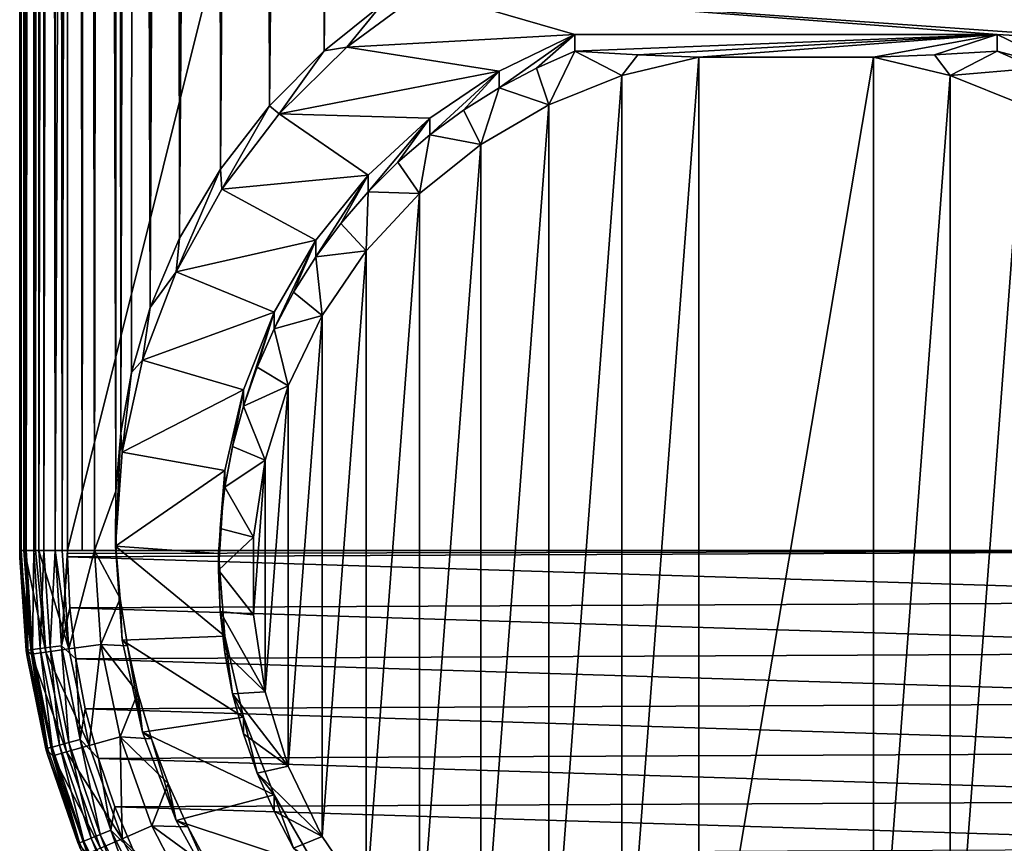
# Model space of a CAD drawing. Header units: metres. Extents: x -25 to 31, y -154 to 31.
# Tile 2 of 110: x -16 to 5, y -144 to -127. Entities that reach past the tile are written whole.
import ezdxf

# ---------------------------------------------------------------- set-up
doc = ezdxf.new("R2010")
doc.units = ezdxf.units.M
doc.layers.add('solid_FIT-WB-M-WASTE', color=7, linetype='CONTINUOUS')

msp = doc.modelspace()

# ---------------------------------------------------------------- linework, layer by layer
at = {"layer": 'solid_FIT-WB-M-WASTE'}
for points in [[(-15.965926, -138, 124.25882), (-15.965925, -17.783419, 124.25882), (-16, -17.783419, 124)], [(-15.965926, -138, 124.25882), (-16, -17.783419, 124), (-16, -138, 124)], [(-16, -138, 119.5), (-16, -138, 124), (-16, -17.783419, 124)], [(-16, -138.000031, 115), (-16, -138, 119.5), (-16, -17.783419, 124)], [(-16, -77.891731, 115), (-16, -138.000031, 115), (-16, -17.783419, 124)], [(-15.991888, -17.807112, 114.59729), (-16, -138.000031, 115), (-16, -77.891731, 115)], [(-15.991888, -17.807112, 114.59729), (-15.966176, -17.88187, 114.178215), (-16, -138.000031, 115)], [(-15.966176, -17.88187, 114.178215), (-15.920046, -18.014933, 113.737984), (-16, -138.000031, 115)], [(-15.965926, -138, 124.25882), (-15.865894, -138, 124.500229), (-15.965925, -17.783419, 124.25882)], [(-15.865894, -138, 124.500229), (-15.866022, -17.783419, 124.500008), (-15.965925, -17.783419, 124.25882)], [(-15.865894, -138, 124.500229), (-15.707101, -17.783419, 124.707115), (-15.866022, -17.783419, 124.500008)], [(-15.865894, -138, 124.500229), (-15.706737, -138, 124.707474), (-15.707101, -17.783419, 124.707115)], [(-15.706737, -138, 124.707474), (-15.49999, -17.783419, 124.866028), (-15.707101, -17.783419, 124.707115)], [(-15.706737, -138, 124.707474), (-15.49932, -138, 124.866417), (-15.49999, -17.783419, 124.866028)], [(-15.49932, -138, 124.866417), (-15.258805, -17.783419, 124.965927), (-15.49999, -17.783419, 124.866028)], [(-15.49932, -138, 124.866417), (-15.257808, -138, 124.966194), (-15.258805, -17.783419, 124.965927)], [(-15.257808, -138, 124.966194), (-15.000001, -77.891708, 125), (-15.258805, -17.783419, 124.965927)], [(-15.000001, -77.891708, 125), (-14.999984, -138, 125), (15, -17.783419, 125)], [(-14.999984, -138, 125), (15, -138, 125), (15, -17.783419, 125)], [(-15.916571, -138, 113.71096), (-16, -138.000031, 115), (-15.920046, -18.014933, 113.737984)], [(-15.916571, -138, 113.71096), (-15.920046, -18.014933, 113.737984), (-15.84843, -18.218699, 113.265518)], [(-15.900612, -138, 113.593628), (-15.916571, -138, 113.71096), (-15.84843, -18.218699, 113.265518)], [(-15.900612, -138, 113.593628), (-15.84843, -18.218699, 113.265518), (-15.742811, -18.513035, 112.746643)], [(-15.667662, -138, 112.443375), (-15.900612, -138, 113.593628), (-15.742811, -18.513035, 112.746643)], [(-15.667662, -138, 112.443375), (-15.742811, -18.513035, 112.746643), (-15.590003, -18.926661, 112.165947)], [(-15.602843, -138, 112.20977), (-15.667662, -138, 112.443375), (-15.590003, -18.926661, 112.165947)], [(-15.602843, -138, 112.20977), (-15.590003, -18.926661, 112.165947), (-15.489686, -19.190697, 111.846291)], [(-15.602843, -138, 112.20977), (-15.489686, -19.190697, 111.846291), (-15.368859, -19.501238, 111.503647)], [(-15.257438, -138, 111.218483), (-15.602843, -138, 112.20977), (-15.368859, -19.501238, 111.503647)], [(-15.257438, -138, 111.218483), (-15.368859, -19.501238, 111.503647), (-15.223244, -19.865082, 111.135834)], [(-15.112661, -138, 110.881821), (-15.257438, -138, 111.218483), (-15.223244, -19.865082, 111.135834)], [(-15.112661, -138, 110.881821), (-15.223244, -19.865082, 111.135834), (-15.047951, -20.288929, 110.741531)], [(-15.112661, -138, 110.881821), (-15.047951, -20.288929, 110.741531), (-14.837956, -20.777456, 110.321266)], [(-14.692722, -138, 110.056664), (-15.112661, -138, 110.881821), (-14.837956, -20.777456, 110.321266)], [(-14.692722, -138, 110.056664), (-14.837956, -20.777456, 110.321266), (-14.588801, -21.331827, 109.878235)], [(-14.439886, -138, 109.636391), (-14.692722, -138, 110.056664), (-14.588801, -21.331827, 109.878235)], [(-14.439886, -138, 109.636391), (-14.588801, -21.331827, 109.878235), (-14.298265, -21.946394, 109.419785)], [(-14.439886, -138, 109.636391), (-14.298265, -21.946394, 109.419785), (-13.990089, -136.762222, 108.986816)], [(-14.298265, -21.946394, 109.419785), (-13.967227, -22.60817, 108.956551), (-13.990089, -136.762222, 108.986816)], [(-13.967227, -22.60817, 108.956551), (-13.890738, -135.547287, 108.857018), (-13.990089, -136.762222, 108.986816)], [(-13.967227, -22.60817, 108.956551), (-13.600362, -23.297689, 108.50119), (-13.890738, -135.547287, 108.857018)], [(-13.600362, -23.297689, 108.50119), (-13.667246, -134.287704, 108.580231), (-13.890738, -135.547287, 108.857018)], [(-13.600362, -23.297689, 108.50119), (-13.275497, -132.932495, 108.139435), (-13.667246, -134.287704, 108.580231)], [(-13.600362, -23.297689, 108.50119), (-13.20529, -23.992975, 108.06575), (-13.275497, -132.932495, 108.139435)], [(-13.20529, -23.992975, 108.06575), (-12.790124, -24.675259, 107.65873), (-13.275497, -132.932495, 108.139435)], [(-12.790124, -24.675259, 107.65873), (-12.660798, -131.484451, 107.541153), (-13.275497, -132.932495, 108.139435)], [(-12.790124, -24.675259, 107.65873), (-12.36235, -25.330589, 107.285049), (-12.660798, -131.484451, 107.541153)], [(-12.36235, -25.330589, 107.285049), (-11.927967, -25.950245, 106.94648), (-12.660798, -131.484451, 107.541153)], [(-11.927967, -25.950245, 106.94648), (-11.811065, -130.0392, 106.861763), (-12.660798, -131.484451, 107.541153)], [(-11.927967, -25.950245, 106.94648), (-11.491502, -26.529741, 106.642761), (-11.811065, -130.0392, 106.861763)], [(-11.491502, -26.529741, 106.642761), (-11.056448, -27.067017, 106.372581), (-11.811065, -130.0392, 106.861763)], [(-11.056448, -27.067017, 106.372581), (-10.781389, -128.71666, 106.217178), (-11.811065, -130.0392, 106.861763)], [(-11.056448, -27.067017, 106.372581), (-10.625159, -27.562229, 106.133888), (-10.781389, -128.71666, 106.217178)], [(-10.625159, -27.562229, 106.133888), (-10.199358, -28.016514, 105.924461), (-10.781389, -128.71666, 106.217178)], [(-10.199358, -28.016514, 105.924461), (-9.780201, -28.431753, 105.742027), (-10.781389, -128.71666, 106.217178)], [(-9.780201, -28.431753, 105.742027), (-9.643579, -127.573273, 105.687401), (-10.781389, -128.71666, 106.217178)], [(-9.780201, -28.431753, 105.742027), (-9.368334, -28.810202, 105.584358), (-9.643579, -127.573273, 105.687401)], [(-9.368334, -28.810202, 105.584358), (-8.964164, -29.15414, 105.449409), (-9.643579, -127.573273, 105.687401)], [(-8.964164, -29.15414, 105.449409), (-8.567922, -29.465963, 105.335335), (-9.643579, -127.573273, 105.687401)], [(-8.567922, -29.465963, 105.335335), (-8.448201, -126.610435, 105.304314), (-9.643579, -127.573273, 105.687401)], [(-15.257808, -138, 124.966194), (-14.999984, -138, 125), (-15.000001, -77.891708, 125)], [(-4.407096, -127.232994, 103.6092), (-9.168052, -127.493423, 103.655121), (-7.568941, -126.314537, 103.44725)], [(-8.448201, -126.610435, 105.304314), (-7.568941, -126.314537, 103.44725), (-9.168052, -127.493423, 103.655121)], [(-7.568941, -126.314537, 103.44725), (7.568967, -126.314552, 103.44725), (9.168085, -127.493454, 103.655128)], [(4.407096, -127.232994, 103.6092), (-7.568941, -126.314537, 103.44725), (9.168085, -127.493454, 103.655128)], [(-4.407096, -127.232994, 103.6092), (-7.568941, -126.314537, 103.44725), (4.407096, -127.232994, 103.6092)], [(-9.643579, -127.573273, 105.687401), (-8.448201, -126.610435, 105.304314), (-9.168052, -127.493423, 103.655121)], [(-4.407096, -127.232994, 103.6092), (-5.988306, -127.995636, 103.743675), (-9.168052, -127.493423, 103.655121)], [(-5.988292, -128.342926, 101.774055), (-5.988306, -127.995636, 103.743675), (-4.407096, -127.232994, 103.6092)], [(-5.988292, -128.342926, 101.774055), (-4.407096, -127.232994, 103.6092), (-5.21213, -127.932663, 101.701714)], [(-5.21213, -127.932663, 101.701714), (-4.407096, -127.232994, 103.6092), (-4.407096, -127.580292, 101.639587)], [(-4.407096, -127.580292, 101.639587), (-4.407096, -127.232994, 103.6092), (4.407096, -127.232994, 103.6092)], [(-4.407096, -127.580292, 101.639587), (4.407096, -127.232994, 103.6092), (-3.094886, -127.653732, 101.223099)], [(-3.094886, -127.653732, 101.223099), (4.407096, -127.232994, 103.6092), (-1.822773, -127.701843, 100.950218)], [(1.822773, -127.701843, 100.950218), (-1.822773, -127.701843, 100.950218), (4.407096, -127.232994, 103.6092)], [(3.096642, -127.653648, 101.223564), (1.822773, -127.701843, 100.950218), (4.407096, -127.232994, 103.6092)], [(3.096642, -127.653648, 101.223564), (4.407096, -127.232994, 103.6092), (4.407096, -127.580292, 101.639587)], [(5.988306, -127.995636, 103.743675), (4.407096, -127.232994, 103.6092), (9.168085, -127.493454, 103.655128)], [(4.407096, -127.580292, 101.639587), (4.407096, -127.232994, 103.6092), (5.988306, -127.995636, 103.743675)], [(-10.781389, -128.71666, 106.217178), (-9.643579, -127.573273, 105.687401), (-10.580482, -128.884399, 103.900383)], [(-5.988306, -127.995636, 103.743675), (-10.580482, -128.884399, 103.900383), (-9.168052, -127.493423, 103.655121)], [(-9.643579, -127.573273, 105.687401), (-9.168052, -127.493423, 103.655121), (-10.580482, -128.884399, 103.900383)], [(-5.21213, -127.932663, 101.701714), (-4.407096, -127.580292, 101.639587), (-4.953313, -128.697144, 101.125717)], [(-4.407096, -127.580292, 101.639587), (-3.425509, -128.085159, 101.017807), (-4.953313, -128.697144, 101.125717)], [(-4.407096, -127.580292, 101.639587), (-3.094886, -127.653732, 101.223099), (-3.425509, -128.085159, 101.017807)], [(-3.094886, -127.653732, 101.223099), (-1.822773, -127.701843, 100.950218), (-3.425509, -128.085159, 101.017807)], [(3.096642, -127.653648, 101.223564), (3.425528, -128.085175, 101.017807), (1.822773, -127.701843, 100.950218)], [(3.096642, -127.653648, 101.223564), (4.407096, -127.580292, 101.639587), (3.425528, -128.085175, 101.017807)], [(3.425528, -128.085175, 101.017807), (4.407096, -127.580292, 101.639587), (5.21213, -127.932663, 101.701714)], [(5.21213, -127.932663, 101.701714), (4.407096, -127.580292, 101.639587), (5.988306, -127.995636, 103.743675)], [(-1.822773, -127.701843, 100.950218), (-1.822773, -149.367615, 104.770477), (-3.425528, -148.984283, 104.702888)], [(-1.822773, -127.701843, 100.950218), (-3.425528, -148.984283, 104.702888), (-3.425509, -128.085159, 101.017807)], [(1.822773, -127.701843, 100.950218), (-1.822773, -149.367615, 104.770477), (-1.822773, -127.701843, 100.950218)], [(1.822773, -127.701843, 100.950218), (1.822773, -149.367615, 104.770477), (-1.822773, -149.367615, 104.770477)], [(1.822773, -127.701843, 100.950218), (3.425528, -128.085175, 101.017807), (1.822773, -149.367615, 104.770477)], [(-5.988306, -127.995636, 103.743675), (-7.437321, -128.980591, 103.917351), (-10.580482, -128.884399, 103.900383)], [(-7.43729, -129.327866, 101.947731), (-7.437321, -128.980591, 103.917351), (-5.988306, -127.995636, 103.743675)], [(-7.43729, -129.327866, 101.947731), (-5.988306, -127.995636, 103.743675), (-6.73148, -128.808914, 101.856224)], [(-6.73148, -128.808914, 101.856224), (-5.988306, -127.995636, 103.743675), (-5.988292, -128.342926, 101.774055)], [(-5.988292, -128.342926, 101.774055), (-5.21213, -127.932663, 101.701714), (-4.953313, -128.697144, 101.125717)], [(3.425528, -128.085175, 101.017807), (5.21213, -127.932663, 101.701714), (4.953334, -128.697144, 101.125717)], [(-3.425509, -128.085159, 101.017807), (-3.425528, -148.984283, 104.702888), (-4.953334, -148.372314, 104.594978)], [(-3.425509, -128.085159, 101.017807), (-4.953334, -148.372314, 104.594978), (-4.953313, -128.697144, 101.125717)], [(3.425528, -128.085175, 101.017807), (3.425509, -148.984299, 104.702888), (1.822773, -149.367615, 104.770477)], [(3.425528, -128.085175, 101.017807), (4.953334, -128.697144, 101.125717), (3.425509, -148.984299, 104.702888)], [(-6.73148, -128.808914, 101.856224), (-5.988292, -128.342926, 101.774055), (-6.372742, -129.524384, 101.271584)], [(-5.988292, -128.342926, 101.774055), (-4.953313, -128.697144, 101.125717), (-6.372742, -129.524384, 101.271584)], [(-11.811065, -130.0392, 106.861763), (-10.781389, -128.71666, 106.217178), (-11.777561, -130.459213, 104.17807)], [(-10.781389, -128.71666, 106.217178), (-10.580482, -128.884399, 103.900383), (-11.777561, -130.459213, 104.17807)], [(-8.722152, -130.166122, 104.126389), (-11.777561, -130.459213, 104.17807), (-10.580482, -128.884399, 103.900383)], [(-7.437321, -128.980591, 103.917351), (-8.722152, -130.166122, 104.126389), (-10.580482, -128.884399, 103.900383)], [(-7.43729, -129.327866, 101.947731), (-6.73148, -128.808914, 101.856224), (-6.372742, -129.524384, 101.271584)], [(-4.953313, -128.697144, 101.125717), (-4.953334, -148.372314, 104.594978), (-6.372756, -147.545074, 104.449112)], [(-4.953313, -128.697144, 101.125717), (-6.372756, -147.545074, 104.449112), (-6.372742, -129.524384, 101.271584)], [(4.953334, -128.697144, 101.125717), (4.953313, -148.372314, 104.594978), (3.425509, -148.984299, 104.702888)], [(-8.722109, -130.513367, 102.156761), (-8.722152, -130.166122, 104.126389), (-7.437321, -128.980591, 103.917351)], [(-8.722109, -130.513367, 102.156761), (-7.437321, -128.980591, 103.917351), (-8.102206, -129.897186, 102.048119)], [(-8.102206, -129.897186, 102.048119), (-7.437321, -128.980591, 103.917351), (-7.43729, -129.327866, 101.947731)], [(-8.102206, -129.897186, 102.048119), (-7.43729, -129.327866, 101.947731), (-7.65273, -130.548782, 101.452209)], [(-7.43729, -129.327866, 101.947731), (-6.372742, -129.524384, 101.271584), (-7.65273, -130.548782, 101.452209)], [(-6.372742, -129.524384, 101.271584), (-6.372756, -147.545074, 104.449112), (-7.652733, -146.520676, 104.268486)], [(-6.372742, -129.524384, 101.271584), (-7.652733, -146.520676, 104.268486), (-7.65273, -130.548782, 101.452209)], [(-8.722109, -130.513367, 102.156761), (-8.102206, -129.897186, 102.048119), (-7.65273, -130.548782, 101.452209)], [(-11.811065, -130.0392, 106.861763), (-11.777561, -130.459213, 104.17807), (-12.734851, -132.18573, 104.482498)], [(-12.660798, -131.484451, 107.541153), (-11.811065, -130.0392, 106.861763), (-12.734851, -132.18573, 104.482498)], [(-8.722152, -130.166122, 104.126389), (-9.814435, -131.526031, 104.36618), (-11.777561, -130.459213, 104.17807)], [(-9.814389, -131.87326, 102.396553), (-9.814435, -131.526031, 104.36618), (-8.722152, -130.166122, 104.126389)], [(-9.814389, -131.87326, 102.396553), (-8.722152, -130.166122, 104.126389), (-9.294047, -131.173447, 102.273155)], [(-9.294047, -131.173447, 102.273155), (-8.722152, -130.166122, 104.126389), (-8.722109, -130.513367, 102.156761)], [(-9.814435, -131.526031, 104.36618), (-12.734851, -132.18573, 104.482498), (-11.777561, -130.459213, 104.17807)], [(-9.294047, -131.173447, 102.273155), (-8.722109, -130.513367, 102.156761), (-8.765286, -131.747971, 101.663658)], [(-8.722109, -130.513367, 102.156761), (-7.65273, -130.548782, 101.452209), (-8.765286, -131.747971, 101.663658)], [(-7.65273, -130.548782, 101.452209), (-8.76528, -145.321503, 104.057037), (-8.765286, -131.747971, 101.663658)], [(-7.65273, -130.548782, 101.452209), (-7.652733, -146.520676, 104.268486), (-8.76528, -145.321503, 104.057037)], [(-9.814389, -131.87326, 102.396553), (-9.294047, -131.173447, 102.273155), (-8.765286, -131.747971, 101.663658)], [(-13.275497, -132.932495, 108.139435), (-12.660798, -131.484451, 107.541153), (-12.734851, -132.18573, 104.482498)], [(-9.814435, -131.526031, 104.36618), (-10.690057, -133.030319, 104.631424), (-12.734851, -132.18573, 104.482498)], [(-10.690018, -133.377548, 102.661797), (-10.690057, -133.030319, 104.631424), (-9.814435, -131.526031, 104.36618)], [(-10.690018, -133.377548, 102.661797), (-9.814435, -131.526031, 104.36618), (-10.280705, -132.609528, 102.526375)], [(-10.280705, -132.609528, 102.526375), (-9.814435, -131.526031, 104.36618), (-9.814389, -131.87326, 102.396553)], [(-9.814389, -131.87326, 102.396553), (-8.765286, -131.747971, 101.663658), (-9.686035, -133.095673, 101.901299)], [(-8.765286, -131.747971, 101.663658), (-9.686022, -143.973816, 103.819405), (-9.686035, -133.095673, 101.901299)], [(-8.765286, -131.747971, 101.663658), (-8.76528, -145.321503, 104.057037), (-9.686022, -143.973816, 103.819405)], [(-10.280705, -132.609528, 102.526375), (-9.814389, -131.87326, 102.396553), (-9.686035, -133.095673, 101.901299)], [(-10.690057, -133.030319, 104.631424), (-13.432896, -134.028824, 104.807487), (-12.734851, -132.18573, 104.482498)], [(-13.275497, -132.932495, 108.139435), (-12.734851, -132.18573, 104.482498), (-13.432896, -134.028824, 104.807487)], [(-10.690018, -133.377548, 102.661797), (-10.280705, -132.609528, 102.526375), (-9.686035, -133.095673, 101.901299)], [(-13.667246, -134.287704, 108.580231), (-13.275497, -132.932495, 108.139435), (-13.432896, -134.028824, 104.807487)], [(-10.690057, -133.030319, 104.631424), (-11.329684, -134.645782, 104.916275), (-13.432896, -134.028824, 104.807487)], [(-11.329662, -134.993011, 102.946648), (-11.329684, -134.645782, 104.916275), (-10.690057, -133.030319, 104.631424)], [(-11.329662, -134.993011, 102.946648), (-10.690057, -133.030319, 104.631424), (-11.040406, -134.173706, 102.802177)], [(-11.040406, -134.173706, 102.802177), (-10.690057, -133.030319, 104.631424), (-10.690018, -133.377548, 102.661797)], [(-10.690018, -133.377548, 102.661797), (-9.686035, -133.095673, 101.901299), (-10.394825, -134.562393, 102.15992)], [(-9.686035, -133.095673, 101.901299), (-10.394811, -142.507111, 103.560783), (-10.394825, -134.562393, 102.15992)], [(-9.686035, -133.095673, 101.901299), (-9.686022, -143.973816, 103.819405), (-10.394811, -142.507111, 103.560783)], [(-11.040406, -134.173706, 102.802177), (-10.690018, -133.377548, 102.661797), (-10.394825, -134.562393, 102.15992)], [(-11.329684, -134.645782, 104.916275), (-13.857508, -135.951096, 105.146439), (-13.432896, -134.028824, 104.807487)], [(-13.667246, -134.287704, 108.580231), (-13.432896, -134.028824, 104.807487), (-13.857508, -135.951096, 105.146439)], [(-11.329662, -134.993011, 102.946648), (-11.040406, -134.173706, 102.802177), (-10.394825, -134.562393, 102.15992)], [(-13.890738, -135.547287, 108.857018), (-13.667246, -134.287704, 108.580231), (-13.857508, -135.951096, 105.146439)], [(-11.329662, -134.993011, 102.946648), (-10.394825, -134.562393, 102.15992), (-10.876143, -136.116028, 102.433868)], [(-10.394825, -134.562393, 102.15992), (-10.876134, -140.953476, 103.286835), (-10.876143, -136.116028, 102.433868)], [(-10.394825, -134.562393, 102.15992), (-10.394811, -142.507111, 103.560783), (-10.876134, -140.953476, 103.286835)], [(-11.329684, -134.645782, 104.916275), (-11.719199, -136.336746, 105.214439), (-13.857508, -135.951096, 105.146439)], [(-11.719193, -136.68399, 103.244812), (-11.719199, -136.336746, 105.214439), (-11.329684, -134.645782, 104.916275)], [(-11.719193, -136.68399, 103.244812), (-11.329684, -134.645782, 104.916275), (-11.556386, -135.831467, 103.09449)], [(-11.556386, -135.831467, 103.09449), (-11.329684, -134.645782, 104.916275), (-11.329662, -134.993011, 102.946648)], [(-11.556386, -135.831467, 103.09449), (-11.329662, -134.993011, 102.946648), (-10.876143, -136.116028, 102.433868)], [(-13.890738, -135.547287, 108.857018), (-13.857508, -135.951096, 105.146439), (-14, -137.913162, 105.492401)], [(-13.990089, -136.762222, 108.986816), (-13.890738, -135.547287, 108.857018), (-14, -137.913162, 105.492401)], [(-11.719193, -136.68399, 103.244812), (-11.556386, -135.831467, 103.09449), (-10.876143, -136.116028, 102.433868)], [(-11.719199, -136.336746, 105.214439), (-14, -137.913162, 105.492401), (-13.857508, -135.951096, 105.146439)], [(-11.719193, -136.68399, 103.244812), (-10.876143, -136.116028, 102.433868), (-11.119462, -137.722595, 102.717148)], [(-10.876143, -136.116028, 102.433868), (-11.119458, -139.346909, 103.003555), (-11.119462, -137.722595, 102.717148)], [(-10.876143, -136.116028, 102.433868), (-10.876134, -140.953476, 103.286835), (-11.119458, -139.346909, 103.003555)], [(-11.719199, -136.336746, 105.214439), (-11.849999, -138.065872, 105.519333), (-14, -137.913162, 105.492401)], [(-11.85, -138.413177, 103.549713), (-11.849999, -138.065872, 105.519333), (-11.719199, -136.336746, 105.214439)], [(-11.85, -138.413177, 103.549713), (-11.719199, -136.336746, 105.214439), (-11.817256, -137.546219, 103.396851)], [(-11.817256, -137.546219, 103.396851), (-11.719199, -136.336746, 105.214439), (-11.719193, -136.68399, 103.244812)], [(-11.817256, -137.546219, 103.396851), (-11.719193, -136.68399, 103.244812), (-11.119462, -137.722595, 102.717148)], [(-14.439886, -138, 109.636391), (-13.990089, -136.762222, 108.986816), (-13.982951, -138.000046, 108.977341)], [(-13.982951, -138.000046, 108.977341), (-13.990089, -136.762222, 108.986816), (-14, -137.913162, 105.492401)], [(-11.85, -138.413177, 103.549713), (-11.817256, -137.546219, 103.396851), (-11.119462, -137.722595, 102.717148)], [(-11.85, -138.413177, 103.549713), (-11.119462, -137.722595, 102.717148), (-11.119458, -139.346909, 103.003555)], [(-11.719199, -139.795013, 105.824226), (-13.857511, -139.875244, 105.838371), (-14, -137.913162, 105.492401)], [(-13.982951, -138.000046, 108.977341), (-14, -137.913162, 105.492401), (-13.857511, -139.875244, 105.838371)], [(-11.849999, -138.065872, 105.519333), (-11.719199, -139.795013, 105.824226), (-14, -137.913162, 105.492401)], [(-15.999829, -138.073929, 124), (-15.965926, -138, 124.25882), (-16, -138, 124)], [(-15.863116, -140.088425, 115), (-16, -138, 124), (-16, -138, 119.5)], [(-15.999829, -138.073929, 124), (-16, -138, 124), (-15.863116, -140.088425, 115)], [(-15.863116, -140.088425, 115), (-16, -138, 119.5), (-16, -138.000031, 115)], [(-15.752512, -140.165131, 113.593628), (-16, -138.000031, 115), (-15.916571, -138, 113.71096)], [(-15.752512, -140.165131, 113.593628), (-15.863116, -140.088425, 115), (-16, -138.000031, 115)], [(-15.999829, -138.073929, 124), (-15.999317, -138.147842, 124), (-15.965926, -138, 124.25882)], [(-15.999829, -138.073929, 124), (-15.863116, -140.088425, 115), (-15.999317, -138.147842, 124)], [(-15.829335, -140.083969, 124.25882), (-15.965926, -138, 124.25882), (-15.999317, -138.147842, 124)], [(-15.829335, -140.083969, 124.25882), (-15.865894, -138, 124.500229), (-15.965926, -138, 124.25882)], [(-15.752512, -140.165131, 113.593628), (-15.916571, -138, 113.71096), (-15.900612, -138, 113.593628)], [(-15.457518, -140.124588, 112.20977), (-15.900612, -138, 113.593628), (-15.667662, -138, 112.443375)], [(-15.752512, -140.165131, 113.593628), (-15.900612, -138, 113.593628), (-15.457518, -140.124588, 112.20977)], [(-15.73016, -140.070908, 124.500229), (-15.706737, -138, 124.707474), (-15.865894, -138, 124.500229)], [(-15.73016, -140.070908, 124.500229), (-15.865894, -138, 124.500229), (-15.829335, -140.083969, 124.25882)], [(-15.572363, -140.05014, 124.707474), (-15.706737, -138, 124.707474), (-15.73016, -140.070908, 124.500229)], [(-15.572363, -140.05014, 124.707474), (-15.49932, -138, 124.866417), (-15.706737, -138, 124.707474)], [(-15.457518, -140.124588, 112.20977), (-15.667662, -138, 112.443375), (-15.602843, -138, 112.20977)], [(-14.971901, -140.057846, 110.881821), (-15.602843, -138, 112.20977), (-15.257438, -138, 111.218483)], [(-15.457518, -140.124588, 112.20977), (-15.602843, -138, 112.20977), (-14.971901, -140.057846, 110.881821)], [(-15.366721, -140.023071, 124.866417), (-15.49932, -138, 124.866417), (-15.572363, -140.05014, 124.707474)], [(-15.366721, -140.023071, 124.866417), (-15.257808, -138, 124.966194), (-15.49932, -138, 124.866417)], [(-15.127275, -139.991547, 124.966194), (-15.257808, -138, 124.966194), (-15.366721, -140.023071, 124.866417)], [(-15.127275, -139.991547, 124.966194), (-14.999984, -138, 125), (-15.257808, -138, 124.966194)], [(-14.971901, -140.057846, 110.881821), (-15.257438, -138, 111.218483), (-15.112661, -138, 110.881821)], [(-15.127275, -139.991547, 124.966194), (-14.999844, -138.068741, 125), (-14.999984, -138, 125)], [(-15.127275, -139.991547, 124.966194), (-14.999359, -138.138611, 125), (-14.999844, -138.068741, 125)], [(-15.127275, -139.991547, 124.966194), (-14.951704, -139.202682, 125), (-14.999359, -138.138611, 125)], [(-14.439886, -138, 109.636391), (-15.112661, -138, 110.881821), (-14.692722, -138, 110.056664)], [(-14.971901, -140.057846, 110.881821), (-15.112661, -138, 110.881821), (-14.439886, -138, 109.636391)], [(-14.999984, -138, 125), (-14.999844, -138.068741, 125), (15, -138, 125)], [(-14.999844, -138.068741, 125), (-14.999359, -138.138611, 125), (15, -138, 125)], [(-14.999359, -138.138611, 125), (14.962175, -139.064529, 125), (15, -138, 125)], [(-14.999359, -138.138611, 125), (-14.951704, -139.202682, 125), (14.962175, -139.064529, 125)], [(-14.971901, -140.057846, 110.881821), (-14.439886, -138, 109.636391), (-14.305384, -139.966293, 109.636391)], [(-14.439886, -138, 109.636391), (-13.982951, -138.000046, 108.977341), (-13.900188, -139.003983, 108.916122)], [(-14.305384, -139.966293, 109.636391), (-14.439886, -138, 109.636391), (-13.900188, -139.003983, 108.916122)], [(-13.900188, -139.003983, 108.916122), (-13.982951, -138.000046, 108.977341), (-13.857511, -139.875244, 105.838371)], [(-11.817256, -139.280121, 103.702583), (-11.849999, -138.065872, 105.519333), (-11.85, -138.413177, 103.549713)], [(-11.817256, -139.280121, 103.702583), (-11.719199, -139.795013, 105.824226), (-11.849999, -138.065872, 105.519333)], [(-15.863116, -140.088425, 115), (-15.844858, -140.222717, 124), (-15.999317, -138.147842, 124)], [(-15.829335, -140.083969, 124.25882), (-15.999317, -138.147842, 124), (-15.844858, -140.222717, 124)], [(-11.817256, -139.280121, 103.702583), (-11.85, -138.413177, 103.549713), (-11.119458, -139.346909, 103.003555)], [(-14.951704, -139.202682, 125), (14.848577, -140.125961, 125), (14.962175, -139.064529, 125)], [(-14.305384, -139.966293, 109.636391), (-13.900188, -139.003983, 108.916122), (-13.749373, -139.997101, 108.860771)], [(-13.749373, -139.997101, 108.860771), (-13.900188, -139.003983, 108.916122), (-13.857511, -139.875244, 105.838371)], [(-15.127275, -139.991547, 124.966194), (-14.828307, -140.263016, 125), (-14.951704, -139.202682, 125)], [(-14.951704, -139.202682, 125), (-14.828307, -140.263016, 125), (14.848577, -140.125961, 125)], [(-11.719193, -140.142349, 103.854614), (-11.719199, -139.795013, 105.824226), (-11.817256, -139.280121, 103.702583)], [(-11.817256, -139.280121, 103.702583), (-11.119458, -139.346909, 103.003555), (-10.876134, -140.953476, 103.286835)], [(-11.719193, -140.142349, 103.854614), (-11.817256, -139.280121, 103.702583), (-10.876134, -140.953476, 103.286835)], [(-14.552242, -142.077347, 110.881821), (-14.971901, -140.057846, 110.881821), (-14.305384, -139.966293, 109.636391)], [(-14.552242, -142.077347, 110.881821), (-14.305384, -139.966293, 109.636391), (-13.904401, -141.895889, 109.636391)], [(-14.305384, -139.966293, 109.636391), (-13.749373, -139.997101, 108.860771), (-13.53149, -140.974915, 108.810944)], [(-13.904401, -141.895889, 109.636391), (-14.305384, -139.966293, 109.636391), (-13.53149, -140.974915, 108.810944)], [(-11.719199, -139.795013, 105.824226), (-11.329684, -141.485977, 106.122383), (-13.857511, -139.875244, 105.838371)], [(-11.329684, -141.485977, 106.122383), (-13.432903, -141.797501, 106.177315), (-13.857511, -139.875244, 105.838371)], [(-13.749373, -139.997101, 108.860771), (-13.857511, -139.875244, 105.838371), (-13.432903, -141.797501, 106.177315)], [(-11.556386, -140.994888, 104.004936), (-11.329684, -141.485977, 106.122383), (-11.719199, -139.795013, 105.824226)], [(-11.556386, -140.994888, 104.004936), (-11.719199, -139.795013, 105.824226), (-11.719193, -140.142349, 103.854614)], [(-15.863116, -140.088425, 115), (-15.454811, -142.141113, 115), (-15.844858, -140.222717, 124)], [(-15.752512, -140.165131, 113.593628), (-15.454811, -142.141113, 115), (-15.863116, -140.088425, 115)], [(-15.4219, -142.132278, 124.25882), (-15.829335, -140.083969, 124.25882), (-15.844858, -140.222717, 124)], [(-15.73016, -140.070908, 124.500229), (-15.829335, -140.083969, 124.25882), (-15.4219, -142.132278, 124.25882)], [(-15.752512, -140.165131, 113.593628), (-15.457518, -140.124588, 112.20977), (-15.024248, -142.209595, 112.20977)], [(-15.310974, -142.289932, 113.593628), (-15.454811, -142.141113, 115), (-15.752512, -140.165131, 113.593628)], [(-15.310974, -142.289932, 113.593628), (-15.752512, -140.165131, 113.593628), (-15.024248, -142.209595, 112.20977)], [(-15.572363, -140.05014, 124.707474), (-15.73016, -140.070908, 124.500229), (-15.325277, -142.1064, 124.500229)], [(-15.325277, -142.1064, 124.500229), (-15.73016, -140.070908, 124.500229), (-15.4219, -142.132278, 124.25882)], [(-15.366721, -140.023071, 124.866417), (-15.572363, -140.05014, 124.707474), (-15.171542, -142.065201, 124.707474)], [(-15.171542, -142.065201, 124.707474), (-15.572363, -140.05014, 124.707474), (-15.325277, -142.1064, 124.500229)], [(-15.457518, -140.124588, 112.20977), (-14.971901, -140.057846, 110.881821), (-14.552242, -142.077347, 110.881821)], [(-15.024248, -142.209595, 112.20977), (-15.457518, -140.124588, 112.20977), (-14.552242, -142.077347, 110.881821)], [(-15.127275, -139.991547, 124.966194), (-15.366721, -140.023071, 124.866417), (-14.971193, -142.01152, 124.866417)], [(-14.971193, -142.01152, 124.866417), (-15.366721, -140.023071, 124.866417), (-15.171542, -142.065201, 124.707474)], [(-14.73791, -141.949005, 124.966194), (-14.828307, -140.263016, 125), (-15.127275, -139.991547, 124.966194)], [(-14.73791, -141.949005, 124.966194), (-15.127275, -139.991547, 124.966194), (-14.971193, -142.01152, 124.866417)], [(-14.828307, -140.263016, 125), (14.659653, -141.177185, 125), (14.848577, -140.125961, 125)], [(-13.53149, -140.974915, 108.810944), (-13.749373, -139.997101, 108.860771), (-13.432903, -141.797501, 106.177315)], [(-11.556386, -140.994888, 104.004936), (-11.719193, -140.142349, 103.854614), (-10.876134, -140.953476, 103.286835)], [(-15.454811, -142.141113, 115), (-15.422466, -142.259995, 124), (-15.844858, -140.222717, 124)], [(-15.4219, -142.132278, 124.25882), (-15.844858, -140.222717, 124), (-15.422466, -142.259995, 124)], [(-14.828307, -140.263016, 125), (-14.629682, -141.312454, 125), (14.659653, -141.177185, 125)], [(-14.73791, -141.949005, 124.966194), (-14.629682, -141.312454, 125), (-14.828307, -140.263016, 125)], [(-13.904401, -141.895889, 109.636391), (-13.53149, -140.974915, 108.810944), (-13.248001, -141.932358, 108.766335)], [(-13.248001, -141.932358, 108.766335), (-13.53149, -140.974915, 108.810944), (-13.432903, -141.797501, 106.177315)], [(-11.556386, -140.994888, 104.004936), (-10.876134, -140.953476, 103.286835), (-10.394811, -142.507111, 103.560783)], [(-11.329662, -141.833344, 104.152779), (-11.329684, -141.485977, 106.122383), (-11.556386, -140.994888, 104.004936)], [(-11.329662, -141.833344, 104.152779), (-11.556386, -140.994888, 104.004936), (-10.394811, -142.507111, 103.560783)], [(-14.629682, -141.312454, 125), (14.396545, -142.211823, 125), (14.659653, -141.177185, 125)], [(-14.73791, -141.949005, 124.966194), (-14.357033, -142.344604, 125), (-14.629682, -141.312454, 125)], [(-14.629682, -141.312454, 125), (-14.357033, -142.344604, 125), (14.396545, -142.211823, 125)], [(-11.329684, -141.485977, 106.122383), (-10.690057, -143.10144, 106.407234), (-13.432903, -141.797501, 106.177315)], [(-11.040406, -142.652649, 104.297249), (-10.690057, -143.10144, 106.407234), (-11.329684, -141.485977, 106.122383)], [(-11.040406, -142.652649, 104.297249), (-11.329684, -141.485977, 106.122383), (-11.329662, -141.833344, 104.152779)], [(-10.690057, -143.10144, 106.407234), (-12.73487, -143.640579, 106.502296), (-13.432903, -141.797501, 106.177315)], [(-13.248001, -141.932358, 108.766335), (-13.432903, -141.797501, 106.177315), (-12.73487, -143.640579, 106.502296)], [(-11.040406, -142.652649, 104.297249), (-11.329662, -141.833344, 104.152779), (-10.394811, -142.507111, 103.560783)], [(-14.971193, -142.01152, 124.866417), (-15.171542, -142.065201, 124.707474), (-14.511132, -144.010712, 124.707474)], [(-14.73791, -141.949005, 124.966194), (-14.971193, -142.01152, 124.866417), (-14.319504, -143.931335, 124.866417)], [(-14.319504, -143.931335, 124.866417), (-14.971193, -142.01152, 124.866417), (-14.511132, -144.010712, 124.707474)], [(-14.096376, -143.838913, 124.966194), (-14.357033, -142.344604, 125), (-14.73791, -141.949005, 124.966194)], [(-14.096376, -143.838913, 124.966194), (-14.73791, -141.949005, 124.966194), (-14.319504, -143.931335, 124.866417)], [(-13.861504, -144.020905, 110.881821), (-14.552242, -142.077347, 110.881821), (-13.904401, -141.895889, 109.636391)], [(-13.904401, -141.895889, 109.636391), (-13.248001, -141.932358, 108.766335), (-12.90055, -142.865158, 108.726601)], [(-13.244408, -143.752914, 109.636391), (-13.904401, -141.895889, 109.636391), (-12.90055, -142.865158, 108.726601)], [(-13.861504, -144.020905, 110.881821), (-13.904401, -141.895889, 109.636391), (-13.244408, -143.752914, 109.636391)], [(-12.90055, -142.865158, 108.726601), (-13.248001, -141.932358, 108.766335), (-12.73487, -143.640579, 106.502296)], [(-15.454811, -142.141113, 115), (-14.782053, -144.122986, 115), (-15.422466, -142.259995, 124)], [(-15.310974, -142.289932, 113.593628), (-14.782053, -144.122986, 115), (-15.454811, -142.141113, 115)], [(-14.750592, -144.109894, 124.25882), (-15.4219, -142.132278, 124.25882), (-15.422466, -142.259995, 124)], [(-15.325277, -142.1064, 124.500229), (-15.4219, -142.132278, 124.25882), (-14.750592, -144.109894, 124.25882)], [(-15.171542, -142.065201, 124.707474), (-15.325277, -142.1064, 124.500229), (-14.658175, -144.071609, 124.500229)], [(-14.658175, -144.071609, 124.500229), (-15.325277, -142.1064, 124.500229), (-14.750592, -144.109894, 124.25882)], [(-15.310974, -142.289932, 113.593628), (-15.024248, -142.209595, 112.20977), (-14.311105, -144.216187, 112.20977)], [(-14.511132, -144.010712, 124.707474), (-15.171542, -142.065201, 124.707474), (-14.658175, -144.071609, 124.500229)], [(-15.024248, -142.209595, 112.20977), (-14.552242, -142.077347, 110.881821), (-13.861504, -144.020905, 110.881821)], [(-14.311105, -144.216187, 112.20977), (-15.024248, -142.209595, 112.20977), (-13.861504, -144.020905, 110.881821)], [(-14.357033, -142.344604, 125), (14.060413, -143.225388, 125), (14.396545, -142.211823, 125)], [(-14.782053, -144.122986, 115), (-14.739283, -144.225235, 124), (-15.422466, -142.259995, 124)], [(-14.750592, -144.109894, 124.25882), (-15.422466, -142.259995, 124), (-14.739283, -144.225235, 124)], [(-14.584221, -144.334824, 113.593628), (-14.782053, -144.122986, 115), (-15.310974, -142.289932, 113.593628)], [(-14.584221, -144.334824, 113.593628), (-15.310974, -142.289932, 113.593628), (-14.311105, -144.216187, 112.20977)], [(-14.357033, -142.344604, 125), (-14.011558, -143.355026, 125), (14.060413, -143.225388, 125)], [(-14.096376, -143.838913, 124.966194), (-14.011558, -143.355026, 125), (-14.357033, -142.344604, 125)], [(-11.040406, -142.652649, 104.297249), (-10.394811, -142.507111, 103.560783), (-9.686022, -143.973816, 103.819405)], [(-10.690018, -143.448807, 104.43763), (-10.690057, -143.10144, 106.407234), (-11.040406, -142.652649, 104.297249)], [(-10.690018, -143.448807, 104.43763), (-11.040406, -142.652649, 104.297249), (-9.686022, -143.973816, 103.819405)], [(-13.244408, -143.752914, 109.636391), (-12.90055, -142.865158, 108.726601), (-12.49107, -143.769073, 108.691399)], [(-12.49107, -143.769073, 108.691399), (-12.90055, -142.865158, 108.726601), (-12.73487, -143.640579, 106.502296)], [(-14.011558, -143.355026, 125), (13.653044, -144.212433, 125), (14.060413, -143.225388, 125)], [(-10.690057, -143.10144, 106.407234), (-9.814435, -144.605728, 106.672478), (-12.73487, -143.640579, 106.502296)], [(-10.280705, -144.216827, 104.573051), (-9.814435, -144.605728, 106.672478), (-10.690057, -143.10144, 106.407234)], [(-10.280705, -144.216827, 104.573051), (-10.690057, -143.10144, 106.407234), (-10.690018, -143.448807, 104.43763)], [(-14.096376, -143.838913, 124.966194), (-13.59509, -144.338257, 125), (-14.011558, -143.355026, 125)], [(-14.011558, -143.355026, 125), (-13.59509, -144.338257, 125), (13.653044, -144.212433, 125)], [(-10.280705, -144.216827, 104.573051), (-10.690018, -143.448807, 104.43763), (-9.686022, -143.973816, 103.819405)], [(-9.814435, -144.605728, 106.672478), (-11.77758, -145.367111, 106.806732), (-12.73487, -143.640579, 106.502296)], [(-12.49107, -143.769073, 108.691399), (-12.73487, -143.640579, 106.502296), (-11.77758, -145.367111, 106.806732)], [(-14.096376, -143.838913, 124.966194), (-14.319504, -143.931335, 124.866417), (-13.422805, -145.749664, 124.866417)], [(-13.213649, -145.628906, 124.966194), (-13.59509, -144.338257, 125), (-14.096376, -143.838913, 124.966194)], [(-13.213649, -145.628906, 124.966194), (-14.096376, -143.838913, 124.966194), (-13.422805, -145.749664, 124.866417)], [(-13.861504, -144.020905, 110.881821), (-13.244408, -143.752914, 109.636391), (-12.337696, -145.502777, 109.636391)], [(-13.244408, -143.752914, 109.636391), (-12.49107, -143.769073, 108.691399), (-12.021917, -144.639755, 108.660378)], [(-12.337696, -145.502777, 109.636391), (-13.244408, -143.752914, 109.636391), (-12.021917, -144.639755, 108.660378)], [(-12.021917, -144.639755, 108.660378), (-12.49107, -143.769073, 108.691399), (-11.77758, -145.367111, 106.806732)], [(-14.658175, -144.071609, 124.500229), (-14.750592, -144.109894, 124.25882), (-13.826898, -145.982956, 124.25882)], [(-14.511132, -144.010712, 124.707474), (-14.658175, -144.071609, 124.500229), (-13.740268, -145.932953, 124.500229)], [(-13.740268, -145.932953, 124.500229), (-14.658175, -144.071609, 124.500229), (-13.826898, -145.982956, 124.25882)], [(-14.319504, -143.931335, 124.866417), (-14.511132, -144.010712, 124.707474), (-13.602433, -145.853363, 124.707474)], [(-13.602433, -145.853363, 124.707474), (-14.511132, -144.010712, 124.707474), (-13.740268, -145.932953, 124.500229)], [(-13.422805, -145.749664, 124.866417), (-14.319504, -143.931335, 124.866417), (-13.602433, -145.853363, 124.707474)], [(-14.311105, -144.216187, 112.20977), (-13.861504, -144.020905, 110.881821), (-12.912551, -145.852295, 110.881821)], [(-12.912551, -145.852295, 110.881821), (-13.861504, -144.020905, 110.881821), (-12.337696, -145.502777, 109.636391)], [(-10.280705, -144.216827, 104.573051), (-9.686022, -143.973816, 103.819405), (-8.76528, -145.321503, 104.057037)], [(-13.826898, -145.982956, 124.25882), (-14.750592, -144.109894, 124.25882), (-14.739283, -144.225235, 124)]]:
    msp.add_3dface(points, dxfattribs=at)

doc.saveas('drawing.dxf')
